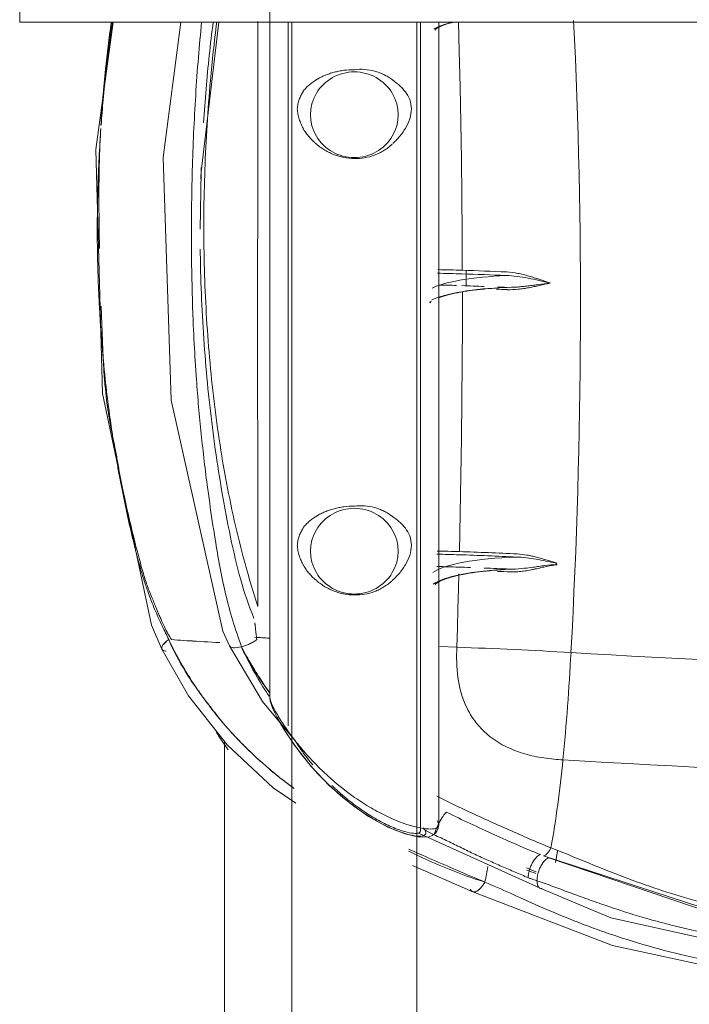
# Model space of a CAD drawing. Header units: metres. Extents: x 3.7 to 90.5, y -1.7 to 14.3.
# Tile 175 of 256: x 72.16 to 72.271, y 0.68 to 0.843. Entities that reach past the tile are written whole.
import ezdxf

# ---------------------------------------------------------------- set-up
doc = ezdxf.new("R2010")
doc.units = ezdxf.units.M
doc.layers.add('I-FURN', color=7, linetype='Continuous', lineweight=18)

# ---------------------------------------------------------------- blocks, each defined once
blk = doc.blocks.new('Mesa-Redonda - 0915 mm Diâmetro-7233045-Corte 8')
at = {"layer": 'I-FURN'}
for p, q in [((53.60843, 0.84928), (53.60843, 0.84295)), ((53.60843, 0.84295), (53.60992, 0.84295))]:
    blk.add_line(p, q, dxfattribs=at)
blk = doc.blocks.new('CadeiraUsoMultiplo_Verde1 - Cadeira - plásticos_dwg-V128-Corte 8')
at = {"layer": 'I-FURN'}
for p, q in [((53.64297, 0.72229), (53.6414, 0.72461)), ((53.67358, 0.70313), (53.68355, 0.69876))]:
    blk.add_line(p, q, dxfattribs=at)
at = {"layer": 'I-FURN', "flags": 128}
for points in [[(53.62394, 0.84295), (53.62108, 0.82182), (53.62214, 0.7814), (53.63027, 0.74296), (53.63202, 0.73899)], [(53.63202, 0.73899), (53.63643, 0.73122), (53.64282, 0.72311), (53.65046, 0.716), (53.65421, 0.71345)], [(53.68355, 0.69876), (53.70672, 0.68985), (53.73692, 0.68332), (53.79792, 0.67614), (53.81688, 0.67544)]]:
    blk.add_lwpolyline(points, dxfattribs=at)
at = {"layer": 'I-FURN'}
blk.add_ellipse((53.67281, 0.72853), major_axis=(0.00358, 0.05989), ratio=0.270155, start_param=4.239103, end_param=4.287331, dxfattribs=at)
for points, knots in [([(53.62362, 0.84285), (53.62324, 0.84028), (53.62273, 0.83616), (53.62221, 0.83049), (53.62198, 0.82741), (53.62189, 0.82585)], [0.09058288, 0.09058288, 0.09058288, 0.09058288, 0.125, 0.14583333, 0.16666667, 0.16666667, 0.16666667, 0.16666667]), ([(53.62193, 0.82588), (53.62203, 0.82729), (53.62228, 0.83027), (53.62285, 0.83599), (53.6234, 0.84028), (53.6238, 0.843)], [0.83571141, 0.83571141, 0.83571141, 0.83571141, 0.85416667, 0.875, 0.91083283, 0.91083283, 0.91083283, 0.91083283]), ([(53.63314, 0.74058), (53.6328, 0.74128), (53.63206, 0.74279), (53.63105, 0.74501), (53.63024, 0.74701), (53.62966, 0.74857), (53.62902, 0.75046), (53.62825, 0.75302), (53.62752, 0.75584), (53.62684, 0.75869), (53.6262, 0.76155), (53.62559, 0.76444), (53.62503, 0.76734), (53.62462, 0.76958), (53.62426, 0.77169), (53.62385, 0.77425), (53.6234, 0.77732), (53.62284, 0.78159), (53.62222, 0.78732), (53.6216, 0.79544), (53.62124, 0.80518), (53.62131, 0.81374), (53.62158, 0.82049), (53.62178, 0.82373), (53.62189, 0.82533)], [0, 0, 0, 0, 0.0833333, 0.1666667, 0.2083333, 0.25, 0.2916667, 0.3333333, 0.375, 0.3958333, 0.4166667, 0.4583333, 0.4791667, 0.5, 0.5208333, 0.5416667, 0.5833333, 0.625, 0.6666667, 0.7083333, 0.75, 0.7916667, 0.8125, 0.8333333, 0.8333333, 0.8333333, 0.8333333]), ([(53.62186, 0.82533), (53.62178, 0.82394), (53.62165, 0.82093), (53.62153, 0.81444), (53.62159, 0.80912), (53.62166, 0.80561), (53.62166, 0.80543)], [0.16896366, 0.16896366, 0.16896366, 0.16896366, 0.1875, 0.20833333, 0.25, 0.25213519, 0.25213519, 0.25213519, 0.25213519]), ([(53.62193, 0.79587), (53.62198, 0.79452), (53.62209, 0.79178), (53.62221, 0.7887), (53.62231, 0.78645), (53.62243, 0.78437), (53.6227, 0.78117), (53.62309, 0.77826), (53.62356, 0.7757), (53.62393, 0.77384), (53.62425, 0.77226), (53.62451, 0.77091), (53.6247, 0.76985), (53.62489, 0.76875), (53.62517, 0.76726), (53.62569, 0.76463), (53.62652, 0.76087), (53.62754, 0.75667), (53.62831, 0.75371), (53.62884, 0.75182), (53.62933, 0.75021), (53.6299, 0.74861), (53.63043, 0.74733), (53.6308, 0.74646), (53.63101, 0.74595), (53.63117, 0.74556), (53.63133, 0.74516), (53.63155, 0.74465), (53.63191, 0.7438), (53.63243, 0.74268), (53.63302, 0.74152), (53.6334, 0.74086), (53.63358, 0.74056)], [0.293721, 0.293721, 0.293721, 0.293721, 0.3125, 0.3333333, 0.34375, 0.3541667, 0.375, 0.4166667, 0.4375, 0.4583333, 0.4791667, 0.4895833, 0.5, 0.5104167, 0.5208333, 0.5416667, 0.5833333, 0.625, 0.6666667, 0.6875, 0.7083333, 0.75, 0.7916667, 0.8125, 0.8229167, 0.8333333, 0.84375, 0.8541667, 0.875, 0.9166667, 0.9583333, 1, 1, 1, 1]), ([(53.63314, 0.74058), (53.63272, 0.74027), (53.63205, 0.73965), (53.63191, 0.73904), (53.63222, 0.73876), (53.63251, 0.73869), (53.63269, 0.73868)], [0, 0, 0, 0, 0.25, 0.5, 0.625, 0.75, 0.75, 0.75, 0.75]), ([(53.63268, 0.73868), (53.63234, 0.7387), (53.632, 0.73887), (53.63196, 0.73928), (53.63222, 0.7398), (53.63272, 0.74027), (53.63314, 0.74058)], [0.25, 0.25, 0.25, 0.25, 0.5, 0.625, 0.75, 1, 1, 1, 1]), ([(53.65379, 0.71601), (53.6531, 0.71651), (53.65165, 0.7176), (53.64959, 0.71929), (53.64761, 0.72104), (53.64584, 0.72275), (53.64426, 0.72437), (53.64282, 0.72596), (53.64173, 0.72723), (53.64085, 0.72831), (53.6399, 0.72953), (53.63866, 0.73119), (53.63722, 0.73328), (53.63531, 0.73633), (53.63393, 0.73889), (53.63314, 0.74058)], [0.4236533, 0.4236533, 0.4236533, 0.4236533, 0.4583333, 0.5, 0.5416667, 0.5833333, 0.625, 0.6666667, 0.7083333, 0.75, 0.7916667, 0.8333333, 0.875, 0.9166667, 1, 1, 1, 1]), ([(53.63314, 0.74058), (53.63398, 0.73861), (53.63539, 0.736), (53.63727, 0.73313), (53.6382, 0.73184), (53.63863, 0.73126)], [0, 0, 0, 0, 0.0833333, 0.125, 0.1666667, 0.1666667, 0.1666667, 0.1666667]), ([(53.64288, 0.72244), (53.64241, 0.7231), (53.64176, 0.72406), (53.64117, 0.725), (53.641, 0.72529)], [0, 0, 0, 0, 0.2222222, 0.3262515, 0.3262515, 0.3262515, 0.3262515]), ([(53.64962, 0.71928), (53.65032, 0.71868), (53.65169, 0.71754), (53.65324, 0.71639), (53.65396, 0.71587)], [0.5, 0.5, 0.5, 0.5, 0.54166667, 0.57632811, 0.57632811, 0.57632811, 0.57632811]), ([(53.67293, 0.70551), (53.67411, 0.70492), (53.67669, 0.70369), (53.68096, 0.7019), (53.68403, 0.70083), (53.68558, 0.70037)], [0.8768951, 0.8768951, 0.8768951, 0.8768951, 0.9166667, 0.9583333, 1, 1, 1, 1]), ([(53.68558, 0.70037), (53.68398, 0.701), (53.68088, 0.70234), (53.67668, 0.70417), (53.67412, 0.70528), (53.67294, 0.7058)], [0, 0, 0, 0, 0.0416667, 0.0833333, 0.1231106, 0.1231106, 0.1231106, 0.1231106]), ([(53.68317, 0.69917), (53.68327, 0.69895), (53.68354, 0.69866), (53.68406, 0.69874), (53.68453, 0.69904), (53.68501, 0.6995), (53.68536, 0.69999), (53.68558, 0.70037)], [0.2, 0.2, 0.2, 0.2, 0.4, 0.6, 0.7, 0.8, 1, 1, 1, 1]), ([(53.68558, 0.70037), (53.68695, 0.69979), (53.68973, 0.69854), (53.69438, 0.6964), (53.69895, 0.69447), (53.70325, 0.69282), (53.70771, 0.69124), (53.71347, 0.68946), (53.72077, 0.68764), (53.72783, 0.68622), (53.73291, 0.68526), (53.73561, 0.68476), (53.73735, 0.68445), (53.73878, 0.6842), (53.74072, 0.68386), (53.74308, 0.68346), (53.7464, 0.6829), (53.75088, 0.68219), (53.75659, 0.68134), (53.76265, 0.68049), (53.76909, 0.67967), (53.77481, 0.679), (53.77964, 0.67849), (53.78292, 0.67816), (53.78596, 0.67787), (53.78969, 0.67754), (53.79476, 0.67712), (53.8007, 0.6767), (53.80606, 0.67638), (53.8106, 0.67615), (53.81421, 0.67599), (53.81653, 0.67591), (53.81757, 0.67587), (53.81792, 0.67586)], [-1, -1, -1, -1, -0.9791667, -0.9583333, -0.9375, -0.9270833, -0.9166667, -0.8958333, -0.875, -0.8541667, -0.84375, -0.8333333, -0.828125, -0.8229167, -0.8125, -0.8020833, -0.7916667, -0.7708333, -0.75, -0.7291667, -0.7083333, -0.6875, -0.6770833, -0.6666667, -0.6597222, -0.6527778, -0.6388889, -0.625, -0.6111111, -0.5972222, -0.5833333, -0.5694444, -0.5606541, -0.5606541, -0.5606541, -0.5606541])]:
    blk.add_open_spline(points, degree=3, knots=knots, dxfattribs=at)
for points in [[(53.63358, 0.74056), (53.63491, 0.74047), (53.63628, 0.74038), (53.63769, 0.7403)], [(53.6416, 0.74007), (53.63983, 0.74017), (53.6381, 0.74027), (53.63643, 0.74038)], [(53.63863, 0.73126), (53.63905, 0.73069), (53.63984, 0.72967), (53.64077, 0.72848), (53.64168, 0.72732), (53.64245, 0.7264), (53.64288, 0.7259)], [(53.64288, 0.7259), (53.64332, 0.72541), (53.64429, 0.72434), (53.64587, 0.72273), (53.64764, 0.72104), (53.64893, 0.71988), (53.64962, 0.71928)]]:
    blk.add_open_spline(points, degree=3, dxfattribs=at)
blk = doc.blocks.new('CadeiraUsoMultiplo_Verde1 - Cadeira - estrutura_dwg-V129-Corte 8')
at = {"layer": 'I-FURN'}
blk.add_line((53.64238, 0.72379), (53.64238, 0.5436), dxfattribs=at)
blk = doc.blocks.new('CadeiraUsoMultiplo_Verde1 - CD09_CadeiraUsoMultiplo_Verde-V130-Corte 8')
for name in ['CadeiraUsoMultiplo_Verde1 - Cadeira - plásticos_dwg-V128-Corte 8', 'CadeiraUsoMultiplo_Verde1 - Cadeira - estrutura_dwg-V129-Corte 8']:
    blk.add_blockref(name, (0, 0))
blk = doc.blocks.new('CadeiraUsoMultiplo_Verde1 - Cadeira - plásticos_dwg-V131-Corte 8')
at = {"layer": 'I-FURN'}
for p, q in [((53.64992, 0.84295), (53.64992, 0.73094)), ((53.64992, 0.73094), (53.64992, 0.84295)), ((53.65292, 0.84295), (53.65292, 0.72629)), ((53.67492, 0.70891), (53.67492, 0.84295)), ((53.67792, 0.70984), (53.67792, 0.84295)), ((53.67644, 0.79656), (53.67646, 0.79653)), ((53.68091, 0.73931), (53.67812, 0.73941)), ((53.69474, 0.69933), (53.67444, 0.7085))]:
    blk.add_line(p, q, dxfattribs=at)
at = {"layer": 'I-FURN', "flags": 128}
for points in [[(53.63515, 0.84295), (53.6322, 0.82054), (53.63353, 0.78027), (53.64214, 0.74197), (53.64323, 0.73955)], [(53.64143, 0.84295), (53.63851, 0.81814), (53.63835, 0.80861)], [(53.67729, 0.84166), (53.6773, 0.84168), (53.67733, 0.84172), (53.6774, 0.84178), (53.6775, 0.84186), (53.67763, 0.84195), (53.67778, 0.84204), (53.67797, 0.84214), (53.67819, 0.84225), (53.67844, 0.84235), (53.67871, 0.84246), (53.67901, 0.84256), (53.67933, 0.84267), (53.67968, 0.84277), (53.68005, 0.84287), (53.68043, 0.84297)], [(53.68182, 0.80182), (53.6818, 0.80797), (53.68175, 0.81409), (53.68167, 0.82017), (53.68158, 0.82622), (53.68147, 0.83222), (53.68133, 0.83818), (53.6812, 0.84295)], [(53.67729, 0.84187), (53.6773, 0.84185), (53.67731, 0.8418), (53.67731, 0.84174), (53.6773, 0.84169), (53.67729, 0.84166), (53.67729, 0.84166)], [(53.67789, 0.79726), (53.6782, 0.79737), (53.67854, 0.79748), (53.6789, 0.79759), (53.67929, 0.7977), (53.6797, 0.79781), (53.68013, 0.79791), (53.68058, 0.79801), (53.68105, 0.7981), (53.68155, 0.79819), (53.68206, 0.79828), (53.68259, 0.79837), (53.68313, 0.79844), (53.68369, 0.79852), (53.68427, 0.79859), (53.68486, 0.79865), (53.68546, 0.79871), (53.68608, 0.79877), (53.6867, 0.79882), (53.68734, 0.79887), (53.68798, 0.79891), (53.68863, 0.79894), (53.68929, 0.79897), (53.68995, 0.79899), (53.68999, 0.79899)], [(53.68135, 0.75516), (53.68148, 0.76146), (53.68159, 0.76774), (53.68168, 0.77401), (53.68175, 0.78026), (53.6818, 0.78649), (53.68183, 0.7927), (53.68183, 0.79832)], [(53.67643, 0.79643), (53.67644, 0.79647), (53.67644, 0.79652), (53.67643, 0.79656), (53.67643, 0.79658)], [(53.67644, 0.79643), (53.67647, 0.79647), (53.67654, 0.79654), (53.67663, 0.79662), (53.67671, 0.79668)], [(53.67735, 0.7497), (53.67736, 0.74972), (53.67739, 0.74976), (53.67746, 0.74983), (53.67755, 0.74991), (53.67769, 0.75), (53.67785, 0.75011), (53.67805, 0.75021), (53.67827, 0.75032), (53.67853, 0.75044), (53.67881, 0.75055), (53.67912, 0.75066), (53.67946, 0.75077), (53.67982, 0.75088), (53.68021, 0.75099), (53.68062, 0.7511), (53.68105, 0.7512), (53.6815, 0.7513), (53.68198, 0.75139), (53.68247, 0.75148), (53.68298, 0.75157), (53.68351, 0.75165), (53.68405, 0.75173), (53.68462, 0.75181), (53.68519, 0.75188), (53.68578, 0.75194), (53.68638, 0.752), (53.687, 0.75206), (53.68762, 0.75211), (53.68826, 0.75215), (53.6889, 0.75219), (53.68955, 0.75223), (53.69021, 0.75226), (53.69046, 0.75227)], [(53.68091, 0.73931), (53.68101, 0.74251), (53.68111, 0.74572), (53.68119, 0.74893), (53.68126, 0.75147)], [(53.67735, 0.74987), (53.67735, 0.74985), (53.67736, 0.74981), (53.67736, 0.74976), (53.67735, 0.74972), (53.67735, 0.7497)], [(53.65417, 0.7237), (53.64867, 0.73028), (53.64323, 0.73955)], [(53.64992, 0.73094), (53.64998, 0.73042), (53.65043, 0.72911), (53.65126, 0.72742), (53.65223, 0.72574), (53.65399, 0.72308), (53.65677, 0.71954), (53.65982, 0.71633), (53.66304, 0.71354), (53.66629, 0.71126), (53.6695, 0.70949), (53.67234, 0.70836), (53.67469, 0.70782), (53.67631, 0.70789), (53.67681, 0.70808), (53.67736, 0.70848), (53.67761, 0.70879), (53.67784, 0.7093), (53.67792, 0.70984)], [(53.65074, 0.72851), (53.65043, 0.72921), (53.65023, 0.72976)], [(53.65406, 0.72301), (53.65338, 0.72399), (53.65274, 0.72496), (53.65215, 0.72591), (53.65161, 0.72683), (53.65113, 0.72771)], [(53.65512, 0.72158), (53.65458, 0.72229), (53.65406, 0.72301)], [(53.65633, 0.72009), (53.65571, 0.72083), (53.65512, 0.72158)], [(53.66476, 0.7123), (53.66384, 0.71296), (53.66293, 0.71366), (53.66203, 0.71438), (53.66115, 0.71514), (53.66029, 0.71592), (53.65945, 0.71672), (53.65863, 0.71754), (53.65783, 0.71837), (53.65707, 0.71922), (53.65633, 0.72009)], [(53.66849, 0.71003), (53.66757, 0.71053), (53.66663, 0.71108), (53.6657, 0.71167), (53.66476, 0.7123)], [(53.66984, 0.70937), (53.66917, 0.70968), (53.66849, 0.71003)], [(53.67154, 0.70868), (53.67071, 0.70899), (53.66984, 0.70937)], [(53.67441, 0.70798), (53.67394, 0.70803), (53.67341, 0.70813), (53.67283, 0.70827), (53.67221, 0.70845), (53.67154, 0.70868)], [(53.69528, 0.70471), (53.72661, 0.69447), (53.76017, 0.68887), (53.79465, 0.6851), (53.80725, 0.68397)], [(53.80705, 0.68298), (53.79456, 0.68421), (53.7602, 0.68818), (53.72686, 0.69398), (53.69618, 0.70437)], [(53.81688, 0.67656), (53.76679, 0.68103), (53.70644, 0.69445), (53.69474, 0.69933)]]:
    blk.add_lwpolyline(points, dxfattribs=at)
at = {"layer": 'I-FURN'}
for centre, major_axis, ratio, start_param, end_param in [((53.69231, 0.84079), (0.016, 0), 0.207912, 2.426814, 2.823042), ((53.61967, 0.73693), (0.01765, 0.29547), 0.270155, 4.733593, 5.096577), ((53.66392, 0.82761), (0.00727, 0), 0.978148, 1.570796, 4.712389), ((53.66392, 0.82761), (0.00727, 0), 0.978148, 4.712389, 7.853982), ((53.65409, 0.76667), (0.17136, 0), 0.207912, 1.364504, 1.408176), ((53.63391, 0.73626), (0.01023, 0.29983), 0.158367, 4.933491, 4.938208), ((53.69244, 0.79747), (0.017, 0), 0.207912, 1.769722, 2.738406), ((53.65409, 0.76617), (0.17086, 0), 0.207912, 1.364504, 1.408176), ((53.63391, 0.73626), (0.01023, 0.29983), 0.158367, 4.929451, 4.932805), ((53.69244, 0.79552), (0.017, 0), 0.207912, 1.764477, 2.740876), ((53.65409, 0.76421), (0.17089, 0), 0.207912, 1.3861, 1.408176), ((53.65409, 0.76373), (0.17139, 0), 0.207912, 1.364024, 1.375062), ((53.65409, 0.76421), (0.17089, 0), 0.207912, 1.364024, 1.372677), ((53.66392, 0.75523), (0.00727, 0), 0.978148, 1.570796, 4.712389), ((53.66392, 0.75523), (0.00727, 0), 0.978148, 4.712389, 7.853982), ((53.65409, 0.7202), (0.16789, 0), 0.207912, 1.350313, 1.408176), ((53.65409, 0.72062), (0.16838, 0), 0.207912, 1.350313, 1.408176), ((53.69336, 0.75076), (0.017, 0), 0.207912, 1.721966, 2.874313), ((53.69336, 0.74881), (0.017, 0), 0.207912, 1.789177, 2.871519), ((53.65409, 0.71824), (0.16744, 0), 0.207912, 1.396256, 1.408176), ((53.65409, 0.71824), (0.16744, 0), 0.207912, 1.356583, 1.382379), ((53.65409, 0.71768), (0.16794, 0), 0.207912, 1.356583, 1.369481), ((53.65409, 0.70531), (0.1657, 0), 0.207912, 1.290968, 1.408176), ((53.66897, 0.73785), (0.0068, 0.1138), 0.270155, 4.576699, 4.733593), ((53.84742, 0.84519), (0.5343, 0), 0.207912, 4.432561, 4.639974), ((53.684, 0.72909), (0.00334, 0.0559), 0.270155, 4.303636, 4.576699), ((53.84742, 0.82837), (0.53915, 0), 0.207912, 4.432561, 4.655227), ((53.684, 0.72909), (0.00358, 0.05989), 0.270155, 4.289044, 4.326631)]:
    blk.add_ellipse(centre, major_axis=major_axis, ratio=ratio, start_param=start_param, end_param=end_param, dxfattribs=at)
for points in [[(53.64992, 0.86243), (53.64992, 0.85326), (53.64992, 0.83463), (53.64992, 0.80569), (53.64992, 0.77604), (53.64992, 0.75605), (53.64992, 0.74598)], [(53.6386, 0.84299), (53.6384, 0.84103), (53.63822, 0.83907), (53.63806, 0.8371)], [(53.63806, 0.8371), (53.63772, 0.83294), (53.6372, 0.82459), (53.63698, 0.81627), (53.63693, 0.81211)], [(53.63847, 0.81691), (53.63849, 0.81757), (53.63852, 0.81822), (53.63854, 0.81888)], [(53.67774, 0.80192), (53.67911, 0.8019), (53.68047, 0.80186), (53.68182, 0.80182)], [(53.68175, 0.80122), (53.68041, 0.80127), (53.67907, 0.8013), (53.67772, 0.80132)], [(53.69639, 0.79971), (53.69578, 0.79985), (53.69457, 0.80014), (53.69273, 0.80053), (53.6909, 0.80083), (53.68969, 0.80093), (53.68908, 0.80094)], [(53.67792, 0.79937), (53.6789, 0.79935), (53.67987, 0.79933), (53.68085, 0.7993)], [(53.68127, 0.75464), (53.68006, 0.75468), (53.67884, 0.75471), (53.67762, 0.75473)], [(53.67763, 0.75526), (53.67887, 0.75524), (53.68011, 0.7552), (53.68135, 0.75516)], [(53.69733, 0.75328), (53.69678, 0.75338), (53.69569, 0.75359), (53.69406, 0.75393), (53.69242, 0.75416), (53.69134, 0.75425), (53.6908, 0.75426)], [(53.69727, 0.75333), (53.69731, 0.75327), (53.69739, 0.75316), (53.69747, 0.75304), (53.6975, 0.75298)], [(53.69749, 0.75303), (53.69747, 0.75313), (53.6974, 0.75321), (53.69733, 0.75328)], [(53.67762, 0.75269), (53.67882, 0.75266), (53.68001, 0.75263), (53.6812, 0.75259)], [(53.64521, 0.73939), (53.64542, 0.73944), (53.64587, 0.73957), (53.64657, 0.73985), (53.64722, 0.74019), (53.64758, 0.74044), (53.64774, 0.74057)], [(53.64986, 0.7408), (53.64901, 0.74085), (53.64818, 0.7409), (53.64736, 0.74095)], [(53.64521, 0.73939), (53.64469, 0.73926), (53.64378, 0.73915), (53.64332, 0.73937), (53.64323, 0.73954)], [(53.64324, 0.73954), (53.64332, 0.73937), (53.64377, 0.73915), (53.64469, 0.73926), (53.64521, 0.73939)], [(53.64528, 0.73918), (53.64526, 0.73925), (53.64523, 0.73932), (53.64521, 0.73939)], [(53.64992, 0.73094), (53.64992, 0.73087), (53.64992, 0.7308), (53.64993, 0.73073)], [(53.69478, 0.70492), (53.69227, 0.70592), (53.68709, 0.70822), (53.68182, 0.71066), (53.67921, 0.71195)], [(53.67763, 0.71055), (53.67782, 0.71027), (53.67792, 0.71004), (53.67791, 0.70984)], [(53.67492, 0.70891), (53.67492, 0.70873), (53.67471, 0.70846), (53.67379, 0.70839), (53.67285, 0.70857), (53.67231, 0.70872)], [(53.67717, 0.7082), (53.6766, 0.70849), (53.676, 0.7088), (53.67538, 0.70912)], [(53.69653, 0.70604), (53.69644, 0.70586), (53.69624, 0.70551), (53.69592, 0.7051), (53.6956, 0.70482), (53.69541, 0.70473), (53.69532, 0.70471)], [(53.69403, 0.70179), (53.6935, 0.70198), (53.69298, 0.70216), (53.69246, 0.70236)], [(53.69249, 0.70272), (53.693, 0.7025), (53.69352, 0.70228), (53.69405, 0.70205)], [(53.69331, 0.70088), (53.69322, 0.70091), (53.69304, 0.70098), (53.69286, 0.70105), (53.69276, 0.70108)], [(53.69421, 0.70059), (53.69406, 0.70064), (53.69376, 0.70074), (53.69346, 0.70084), (53.69331, 0.70088)], [(53.69474, 0.69933), (53.69484, 0.69929), (53.69494, 0.69928), (53.69505, 0.69929)]]:
    blk.add_open_spline(points, degree=3, dxfattribs=at)
for points, knots in [([(53.63891, 0.82628), (53.63903, 0.82814), (53.63945, 0.83373), (53.64004, 0.83931), (53.64052, 0.84302)], [0.7041097, 0.7041097, 0.7041097, 0.7041097, 0.75, 0.8420399, 0.8420399, 0.8420399, 0.8420399]), ([(53.6411, 0.84295), (53.64069, 0.83973), (53.63982, 0.83163), (53.63916, 0.82098), (53.63893, 0.8111), (53.63899, 0.80136), (53.63961, 0.78916), (53.64121, 0.7746), (53.64381, 0.76034), (53.64638, 0.7508), (53.64791, 0.74604)], [0.1676181, 0.1676181, 0.1676181, 0.1676181, 0.25, 0.375, 0.4375, 0.5, 0.625, 0.75, 0.875, 1, 1, 1, 1]), ([(53.64791, 0.74604), (53.64789, 0.7662), (53.64788, 0.79916), (53.6479, 0.83089), (53.64791, 0.84305)], [0, 0, 0, 0, 0.5, 0.8224389, 0.8224389, 0.8224389, 0.8224389]), ([(53.66392, 0.83508), (53.66333, 0.83509), (53.66247, 0.83504), (53.66137, 0.83485), (53.6607, 0.83469), (53.66018, 0.83454), (53.65967, 0.83438), (53.65905, 0.83415), (53.65845, 0.83388), (53.65805, 0.83367), (53.65783, 0.83354), (53.65767, 0.83344), (53.65751, 0.83334), (53.6573, 0.8332), (53.65694, 0.83296), (53.65645, 0.8326), (53.65601, 0.83218), (53.65572, 0.83186), (53.65557, 0.83166), (53.65546, 0.83151), (53.65536, 0.83135), (53.65523, 0.83113), (53.65502, 0.83073), (53.65477, 0.83014), (53.65456, 0.82938), (53.65448, 0.82886), (53.65445, 0.82859)], [0, 0, 0, 0, 0.125, 0.1875, 0.25, 0.28125, 0.3125, 0.375, 0.4375, 0.46875, 0.484375, 0.5, 0.515625, 0.53125, 0.5625, 0.625, 0.6875, 0.71875, 0.734375, 0.75, 0.765625, 0.78125, 0.8125, 0.875, 0.9375, 1, 1, 1, 1]), ([(53.67032, 0.82286), (53.67038, 0.82291), (53.67053, 0.82305), (53.67088, 0.82341), (53.67137, 0.82393), (53.67191, 0.82461), (53.67255, 0.82558), (53.67318, 0.8269), (53.67349, 0.82861), (53.67318, 0.83019), (53.67255, 0.83125), (53.67191, 0.83199), (53.67137, 0.8325), (53.67088, 0.8329), (53.67053, 0.83317), (53.67032, 0.83332), (53.67017, 0.83344), (53.67001, 0.83356), (53.66979, 0.83371), (53.6694, 0.83396), (53.66882, 0.83428), (53.66807, 0.8346), (53.66703, 0.83494), (53.66564, 0.83518), (53.66449, 0.83516), (53.66392, 0.83508)], [0.2578125, 0.2578125, 0.2578125, 0.2578125, 0.265625, 0.28125, 0.3125, 0.34375, 0.375, 0.4375, 0.5, 0.5625, 0.625, 0.65625, 0.6875, 0.71875, 0.734375, 0.7421875, 0.75, 0.7578125, 0.765625, 0.78125, 0.8125, 0.84375, 0.875, 0.9375, 1, 1, 1, 1]), ([(53.65445, 0.82859), (53.65448, 0.8283), (53.65456, 0.82773), (53.65477, 0.82688), (53.65502, 0.8262), (53.65523, 0.82574), (53.65536, 0.82548), (53.65546, 0.82529), (53.65557, 0.8251), (53.65572, 0.82485), (53.65601, 0.82444), (53.65645, 0.82389), (53.65694, 0.82338), (53.6573, 0.82304), (53.65751, 0.82285), (53.65767, 0.82271), (53.65783, 0.82258), (53.65805, 0.8224), (53.65845, 0.8221), (53.65905, 0.82172), (53.65967, 0.82138), (53.66018, 0.82115), (53.6607, 0.82093), (53.66137, 0.82071), (53.66247, 0.82044), (53.66333, 0.82036), (53.66392, 0.82036)], [0, 0, 0, 0, 0.0625, 0.125, 0.1875, 0.21875, 0.234375, 0.25, 0.265625, 0.28125, 0.3125, 0.375, 0.4375, 0.46875, 0.484375, 0.5, 0.515625, 0.53125, 0.5625, 0.625, 0.6875, 0.71875, 0.75, 0.8125, 0.875, 1, 1, 1, 1]), ([(53.66392, 0.82036), (53.66449, 0.82034), (53.66564, 0.82041), (53.66703, 0.82079), (53.66807, 0.82125), (53.66882, 0.82167), (53.6694, 0.82207), (53.66979, 0.82238), (53.67001, 0.82257), (53.67012, 0.82266), (53.67017, 0.82271)], [0, 0, 0, 0, 0.0625, 0.125, 0.15625, 0.1875, 0.21875, 0.234375, 0.2421875, 0.25, 0.25, 0.25, 0.25]), ([(53.63693, 0.81211), (53.63686, 0.80588), (53.63696, 0.79757), (53.63737, 0.78938), (53.63749, 0.78735)], [0.4, 0.4, 0.4, 0.4, 0.55, 0.5999417, 0.5999417, 0.5999417, 0.5999417]), ([(53.64728, 0.7441), (53.64643, 0.7462), (53.64493, 0.75053), (53.64335, 0.75756), (53.64197, 0.76482), (53.64045, 0.77453), (53.63909, 0.78676), (53.6385, 0.79789), (53.63838, 0.8041), (53.63837, 0.80533)], [0.0030184, 0.0030184, 0.0030184, 0.0030184, 0.0625, 0.125, 0.1875, 0.25, 0.375, 0.5, 0.5306495, 0.5306495, 0.5306495, 0.5306495]), ([(53.68918, 0.80154), (53.6898, 0.80149), (53.69073, 0.80138), (53.69179, 0.80114), (53.69239, 0.80098), (53.69284, 0.80086), (53.69329, 0.80073), (53.69388, 0.80054), (53.69492, 0.80021), (53.6958, 0.79991), (53.69639, 0.7997)], [0, 0, 0, 0, 0.25, 0.375, 0.4375, 0.5, 0.5625, 0.625, 0.75, 1, 1, 1, 1]), ([(53.68917, 0.79899), (53.68977, 0.79898), (53.69066, 0.79901), (53.69187, 0.79912), (53.69278, 0.79922), (53.69362, 0.79933), (53.69477, 0.79948), (53.69573, 0.79962), (53.69639, 0.79971)], [0, 0, 0, 0, 0.25, 0.375, 0.5, 0.625, 0.75, 1, 1, 1, 1]), ([(53.69639, 0.7997), (53.69581, 0.79956), (53.69494, 0.79936), (53.69391, 0.79913), (53.69333, 0.79901), (53.69288, 0.79892), (53.69244, 0.79885), (53.69185, 0.79875), (53.69081, 0.79862), (53.68989, 0.79859), (53.68927, 0.7986)], [0, 0, 0, 0, 0.25, 0.375, 0.4375, 0.5, 0.5625, 0.625, 0.75, 1, 1, 1, 1]), ([(53.63749, 0.78734), (53.63756, 0.78632), (53.63782, 0.78225), (53.63843, 0.77522), (53.63924, 0.76823), (53.63978, 0.76423), (53.63993, 0.76323)], [0.6, 0.6, 0.6, 0.6, 0.625, 0.7, 0.775, 0.8, 0.8, 0.8, 0.8]), ([(53.63993, 0.76323), (53.64021, 0.76123), (53.64074, 0.75772), (53.64159, 0.7527), (53.64253, 0.74814), (53.64374, 0.74367), (53.6447, 0.74081), (53.64521, 0.73939)], [0.8000025, 0.8000025, 0.8000025, 0.8000025, 0.85, 0.8875, 0.925, 0.9625, 1, 1, 1, 1]), ([(53.66392, 0.7627), (53.66333, 0.76271), (53.66247, 0.76266), (53.66137, 0.76247), (53.6607, 0.76231), (53.66018, 0.76216), (53.65967, 0.762), (53.65904, 0.76177), (53.65845, 0.7615), (53.65805, 0.76129), (53.65783, 0.76116), (53.65767, 0.76106), (53.65751, 0.76096), (53.6573, 0.76082), (53.65694, 0.76058), (53.65645, 0.76021), (53.656, 0.7598), (53.65572, 0.75947), (53.65557, 0.75927), (53.65546, 0.75912), (53.65536, 0.75896), (53.65523, 0.75874), (53.65502, 0.75835), (53.65477, 0.75775), (53.65456, 0.75699), (53.65448, 0.75647), (53.65445, 0.7562)], [0, 0, 0, 0, 0.125, 0.1875, 0.25, 0.28125, 0.3125, 0.375, 0.4375, 0.46875, 0.484375, 0.5, 0.515625, 0.53125, 0.5625, 0.625, 0.6875, 0.71875, 0.734375, 0.75, 0.765625, 0.78125, 0.8125, 0.875, 0.9375, 1, 1, 1, 1]), ([(53.66392, 0.74798), (53.66449, 0.74795), (53.66564, 0.74803), (53.66703, 0.74841), (53.66807, 0.74887), (53.66882, 0.74929), (53.6694, 0.74969), (53.66979, 0.75), (53.67001, 0.75019), (53.67017, 0.75033), (53.67032, 0.75047), (53.67053, 0.75067), (53.67088, 0.75102), (53.67137, 0.75155), (53.67191, 0.75223), (53.67255, 0.7532), (53.67318, 0.75452), (53.67349, 0.75623), (53.67318, 0.7578), (53.67255, 0.75887), (53.67191, 0.75961), (53.67137, 0.76012), (53.67088, 0.76051), (53.67053, 0.76079), (53.67032, 0.76094), (53.67017, 0.76106), (53.67001, 0.76117), (53.66979, 0.76132), (53.6694, 0.76157), (53.66882, 0.7619), (53.66807, 0.76222), (53.66703, 0.76256), (53.66564, 0.7628), (53.66449, 0.76277), (53.66392, 0.7627)], [0, 0, 0, 0, 0.0625, 0.125, 0.15625, 0.1875, 0.21875, 0.234375, 0.242188, 0.25, 0.257812, 0.265625, 0.28125, 0.3125, 0.34375, 0.375, 0.4375, 0.5, 0.5625, 0.625, 0.65625, 0.6875, 0.71875, 0.734375, 0.742188, 0.75, 0.757812, 0.765625, 0.78125, 0.8125, 0.84375, 0.875, 0.9375, 1, 1, 1, 1]), ([(53.65445, 0.7562), (53.65448, 0.75591), (53.65456, 0.75534), (53.65477, 0.75449), (53.65502, 0.75381), (53.65523, 0.75335), (53.65536, 0.75309), (53.65547, 0.7529), (53.65558, 0.75271), (53.65573, 0.75247), (53.65601, 0.75205), (53.65645, 0.7515), (53.65694, 0.75099), (53.6573, 0.75065), (53.65751, 0.75047), (53.65767, 0.75033), (53.65783, 0.75019), (53.65806, 0.75001), (53.65845, 0.74972), (53.65905, 0.74933), (53.65967, 0.749), (53.66018, 0.74877), (53.6607, 0.74855), (53.66137, 0.74833), (53.66247, 0.74806), (53.66333, 0.74798), (53.66392, 0.74798)], [0, 0, 0, 0, 0.0625, 0.125, 0.1875, 0.21875, 0.234375, 0.25, 0.265625, 0.28125, 0.3125, 0.375, 0.4375, 0.46875, 0.484375, 0.5, 0.515625, 0.53125, 0.5625, 0.625, 0.6875, 0.71875, 0.75, 0.8125, 0.875, 1, 1, 1, 1]), ([(53.69091, 0.75478), (53.69146, 0.75474), (53.69227, 0.75465), (53.69334, 0.75443), (53.694, 0.75427), (53.69453, 0.75413), (53.69492, 0.75401), (53.69531, 0.7539), (53.6957, 0.75378), (53.6961, 0.75367), (53.69662, 0.75352), (53.69701, 0.75341), (53.69727, 0.75333)], [0, 0, 0, 0, 0.25, 0.375, 0.5, 0.5625, 0.625, 0.6875, 0.75, 0.8125, 0.875, 1, 1, 1, 1]), ([(53.68968, 0.75226), (53.69032, 0.75225), (53.6916, 0.75232), (53.69324, 0.75252), (53.69454, 0.75271), (53.69585, 0.75289), (53.69683, 0.75299), (53.69749, 0.75303)], [0, 0, 0, 0, 0.25, 0.5, 0.625, 0.75, 1, 1, 1, 1]), ([(53.6975, 0.75298), (53.69718, 0.75294), (53.6967, 0.75286), (53.69606, 0.75275), (53.69559, 0.75266), (53.69511, 0.75256), (53.69463, 0.75244), (53.69424, 0.75235), (53.69392, 0.75228), (53.69368, 0.75223), (53.69344, 0.75218), (53.69312, 0.75211), (53.69272, 0.75204), (53.69223, 0.75196), (53.69159, 0.75187), (53.69077, 0.75181), (53.69011, 0.75179), (53.68979, 0.75179)], [0, 0, 0, 0, 0.125, 0.1875, 0.25, 0.3125, 0.375, 0.4375, 0.46875, 0.5, 0.53125, 0.5625, 0.625, 0.6875, 0.75, 0.875, 1, 1, 1, 1]), ([(53.64774, 0.74057), (53.64772, 0.74073), (53.64768, 0.74106), (53.64763, 0.74147), (53.6476, 0.74179), (53.64757, 0.74203), (53.64754, 0.74225), (53.64752, 0.74244), (53.6475, 0.74266), (53.64747, 0.74291), (53.64744, 0.74316), (53.64743, 0.74328), (53.64743, 0.74333)], [0, 0, 0, 0, 0.125, 0.25, 0.3125, 0.375, 0.4375, 0.484375, 0.53125, 0.625, 0.6875, 0.75, 0.75, 0.75, 0.75]), ([(53.64979, 0.7312), (53.64909, 0.73222), (53.64743, 0.73485), (53.64601, 0.73756), (53.64528, 0.73918)], [0.7919493, 0.7919493, 0.7919493, 0.7919493, 0.875, 1, 1, 1, 1]), ([(53.6453, 0.73922), (53.64592, 0.73803), (53.64707, 0.73599), (53.64865, 0.73353), (53.64955, 0.73223), (53.64993, 0.73169)], [0.0288847, 0.0288847, 0.0288847, 0.0288847, 0.0833333, 0.125, 0.1585225, 0.1585225, 0.1585225, 0.1585225]), ([(53.64994, 0.73167), (53.64957, 0.73217), (53.64868, 0.73339), (53.64712, 0.73573), (53.64595, 0.73777), (53.64532, 0.73904)], [0.8414959, 0.8414959, 0.8414959, 0.8414959, 0.875, 0.9166667, 0.9711152, 0.9711152, 0.9711152, 0.9711152]), ([(53.68091, 0.73931), (53.68086, 0.73763), (53.68088, 0.73433), (53.68203, 0.72998), (53.68403, 0.72668), (53.68636, 0.72437), (53.68913, 0.72268), (53.69167, 0.72173), (53.69372, 0.72122), (53.69531, 0.72093), (53.69704, 0.72073), (53.69807, 0.72066), (53.69851, 0.72063)], [-1, -1, -1, -1, -0.833333, -0.666667, -0.555556, -0.444444, -0.333333, -0.222222, -0.166667, -0.111111, -0.055556, 0, 0, 0, 0]), ([(53.67791, 0.70984), (53.67791, 0.70958), (53.6776, 0.70922), (53.6763, 0.7091), (53.6738, 0.70947), (53.67037, 0.71067), (53.6667, 0.71261), (53.66304, 0.71495), (53.65959, 0.71779), (53.65654, 0.72088), (53.65449, 0.72326), (53.65271, 0.72564), (53.65124, 0.72792), (53.65036, 0.72955), (53.64998, 0.7305), (53.64992, 0.73083), (53.64992, 0.73094)], [0.1591061, 0.1591061, 0.1591061, 0.1591061, 0.2222222, 0.2777778, 0.3333333, 0.4444444, 0.5, 0.5555556, 0.6666667, 0.7222222, 0.7777778, 0.8333333, 0.8888889, 0.9444444, 0.9722222, 1, 1, 1, 1]), ([(53.65703, 0.71979), (53.65687, 0.71999), (53.65655, 0.72037), (53.6561, 0.72094), (53.65566, 0.72151), (53.65525, 0.72208), (53.65486, 0.72264), (53.65456, 0.72308), (53.65433, 0.72343), (53.65411, 0.72377), (53.65396, 0.72403), (53.65386, 0.72419)], [0.65, 0.65, 0.65, 0.65, 0.675, 0.7, 0.725, 0.75, 0.775, 0.8, 0.8125, 0.825, 0.85, 0.85, 0.85, 0.85]), ([(53.67231, 0.70872), (53.67166, 0.70891), (53.67018, 0.70943), (53.66808, 0.71048), (53.66636, 0.71151), (53.66507, 0.71236), (53.6638, 0.71328), (53.66255, 0.71427), (53.66154, 0.71513), (53.66076, 0.71585), (53.66038, 0.71621), (53.66019, 0.71639)], [0, 0, 0, 0, 0.1, 0.2, 0.25, 0.3, 0.35, 0.4, 0.45, 0.475, 0.5, 0.5, 0.5, 0.5]), ([(53.67759, 0.7146), (53.67803, 0.71438), (53.67966, 0.71356), (53.68368, 0.71167), (53.68953, 0.709), (53.69422, 0.70697), (53.69652, 0.70604)], [0.3283382, 0.3283382, 0.3283382, 0.3283382, 0.375, 0.5, 0.75, 1, 1, 1, 1]), ([(53.67921, 0.71195), (53.67911, 0.7119), (53.6788, 0.71158), (53.67827, 0.71072), (53.67785, 0.70991), (53.67747, 0.70909), (53.67725, 0.70851), (53.67716, 0.7082)], [0, 0, 0, 0, 0.25, 0.5, 0.625, 0.75, 1, 1, 1, 1]), ([(53.67535, 0.70938), (53.67541, 0.70931), (53.67572, 0.70891), (53.67597, 0.70815), (53.67519, 0.70792), (53.67441, 0.70798)], [-0.7777778, -0.7777778, -0.7777778, -0.7777778, -0.7222222, -0.4444444, 0, 0, 0, 0]), ([(53.67716, 0.7082), (53.67792, 0.70786), (53.67905, 0.70733), (53.68055, 0.7066), (53.68167, 0.70604), (53.68279, 0.7055), (53.68428, 0.70479), (53.68615, 0.70394), (53.68837, 0.70295), (53.69058, 0.70201), (53.69204, 0.70138), (53.69276, 0.70108)], [0, 0, 0, 0, 0.142857, 0.214286, 0.285714, 0.357143, 0.428571, 0.571429, 0.714286, 0.857143, 1, 1, 1, 1]), ([(53.69653, 0.70604), (53.69843, 0.70531), (53.70218, 0.70375), (53.70969, 0.70069), (53.71742, 0.69806), (53.7254, 0.69591), (53.7315, 0.69455), (53.7377, 0.69338), (53.75017, 0.6912), (53.76914, 0.68838), (53.79204, 0.68593), (53.808, 0.68479), (53.8153, 0.6844), (53.81679, 0.68432)], [-1, -1, -1, -1, -0.9791667, -0.9583333, -0.9166667, -0.8958333, -0.875, -0.8541667, -0.8333333, -0.75, -0.6666667, -0.6111111, -0.5969848, -0.5969848, -0.5969848, -0.5969848]), ([(53.69276, 0.70108), (53.69276, 0.70141), (53.69285, 0.70203), (53.69314, 0.70289), (53.69352, 0.70373), (53.69412, 0.70459), (53.69458, 0.70489), (53.69478, 0.70492)], [0, 0, 0, 0, 0.25, 0.375, 0.5, 0.75, 1, 1, 1, 1]), ([(53.69618, 0.70437), (53.69598, 0.70434), (53.69551, 0.70405), (53.69493, 0.70321), (53.69456, 0.70239), (53.69428, 0.70154), (53.6942, 0.70093), (53.69421, 0.70059)], [0, 0, 0, 0, 0.25, 0.5, 0.625, 0.75, 1, 1, 1, 1]), ([(53.80311, 0.68225), (53.80214, 0.68232), (53.80007, 0.68247), (53.79763, 0.68266), (53.79524, 0.68284), (53.79367, 0.68296), (53.79522, 0.68282), (53.79491, 0.68282), (53.79375, 0.6829), (53.79274, 0.68298), (53.79175, 0.68306), (53.79065, 0.68316), (53.78923, 0.68328), (53.78745, 0.68344), (53.78531, 0.68363), (53.78246, 0.68391), (53.77888, 0.68426), (53.77303, 0.68488), (53.76691, 0.68559), (53.7604, 0.68638), (53.75599, 0.68694), (53.75186, 0.68748), (53.74678, 0.68816), (53.74067, 0.689), (53.73625, 0.68962), (53.73391, 0.68994), (53.73256, 0.69012), (53.73026, 0.69044), (53.72679, 0.691), (53.72317, 0.69169), (53.72008, 0.69236), (53.71735, 0.693), (53.71459, 0.69371), (53.71221, 0.69437), (53.71012, 0.695), (53.7079, 0.6957), (53.70526, 0.69658), (53.70224, 0.69765), (53.6994, 0.6987), (53.69688, 0.69964), (53.69513, 0.70027), (53.69421, 0.70059)], [0.5641331, 0.5641331, 0.5641331, 0.5641331, 0.5681818, 0.5738636, 0.5795455, 0.5909091, 0.6136364, 0.625, 0.6306818, 0.6335227, 0.6363636, 0.6392045, 0.6420455, 0.6477273, 0.6534091, 0.6590909, 0.6704545, 0.6818182, 0.7045455, 0.7159091, 0.7272727, 0.7357955, 0.7443182, 0.7613636, 0.7784091, 0.7826705, 0.7869318, 0.7954545, 0.8125, 0.8295455, 0.8465909, 0.8636364, 0.8806818, 0.8977273, 0.90625, 0.9147727, 0.9318182, 0.9488636, 0.9659091, 0.9829545, 1, 1, 1, 1]), ([(53.69421, 0.70059), (53.69421, 0.7003), (53.69428, 0.6998), (53.69452, 0.69945), (53.69469, 0.69935), (53.69474, 0.69933)], [0, 0, 0, 0, 0.1666667, 0.3333333, 0.388752, 0.388752, 0.388752, 0.388752])]:
    blk.add_open_spline(points, degree=3, knots=knots, dxfattribs=at)
blk = doc.blocks.new('CadeiraUsoMultiplo_Verde1 - Cadeira - estrutura_dwg-V132-Corte 8')
at = {"layer": 'I-FURN'}
for p, q in [((53.65357, 0.84295), (53.65357, 0.54416)), ((53.67427, 0.54416), (53.67427, 0.84295))]:
    blk.add_line(p, q, dxfattribs=at)
blk = doc.blocks.new('CadeiraUsoMultiplo_Verde1 - CD09_CadeiraUsoMultiplo_Verde-V133-Corte 8')
for name in ['CadeiraUsoMultiplo_Verde1 - Cadeira - plásticos_dwg-V131-Corte 8', 'CadeiraUsoMultiplo_Verde1 - Cadeira - estrutura_dwg-V132-Corte 8']:
    blk.add_blockref(name, (0, 0))
blk = doc.blocks.new('Mesa-Redonda - 0915 mm Diâmetro-V156-Corte 8')
at = {"layer": 'I-FURN'}
for p, q in [((53.60843, 0.84928), (53.60843, 0.84295)), ((53.60843, 0.84295), (53.79459, 0.84295))]:
    blk.add_line(p, q, dxfattribs=at)
blk = doc.blocks.new('4 GRE - ESCOLA DE CINEMA E AUDIOVISUAL CINE REX R07_rvt-3-Corte 8')
at = {"layer": 'I-FURN', "lineweight": 18}
for name in ['CadeiraUsoMultiplo_Verde1 - CD09_CadeiraUsoMultiplo_Verde-V130-Corte 8', 'CadeiraUsoMultiplo_Verde1 - CD09_CadeiraUsoMultiplo_Verde-V133-Corte 8', 'Mesa-Redonda - 0915 mm Diâmetro-7233045-Corte 8', 'Mesa-Redonda - 0915 mm Diâmetro-V156-Corte 8']:
    blk.add_blockref(name, (0, 0), dxfattribs=at)

msp = doc.modelspace()

# ---------------------------------------------------------------- block references
at = {"lineweight": 5}
msp.add_blockref('4 GRE - ESCOLA DE CINEMA E AUDIOVISUAL CINE REX R07_rvt-3-Corte 8', (18.55111, 0), dxfattribs=at)

doc.saveas('drawing.dxf')
